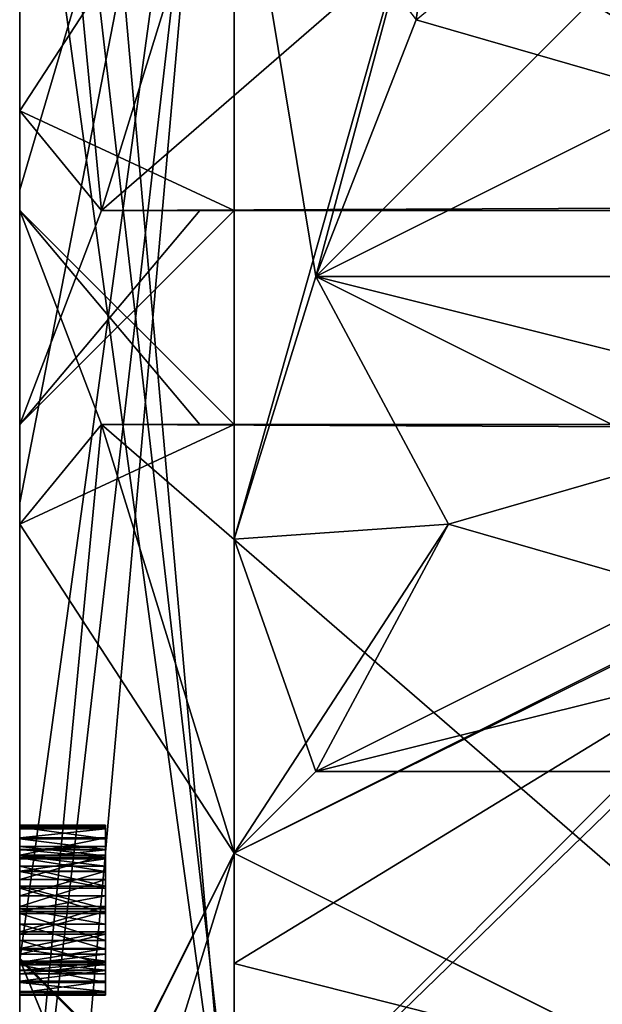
# Model space of a CAD drawing. Header units: millimetres. Extents: x -12 to 310, y -379 to 242.
# Tile 21 of 256: x -7 to -5.64, y -22.85 to -20.56. Entities that reach past the tile are written whole.
import ezdxf

# ---------------------------------------------------------------- set-up
doc = ezdxf.new("R2010")
doc.units = ezdxf.units.MM
doc.header["$LTSCALE"] = 65.185185
for name, color, linetype in [('1666', 7, 'CONTINUOUS'), ('1667', 7, 'CONTINUOUS'), ('1669', 7, 'CONTINUOUS'), ('1670', 7, 'CONTINUOUS'), ('1671', 7, 'CONTINUOUS'), ('1672', 7, 'CONTINUOUS'), ('1673', 7, 'CONTINUOUS'), ('1674', 7, 'CONTINUOUS'), ('1677', 7, 'CONTINUOUS'), ('1682', 7, 'CONTINUOUS'), ('1932', 7, 'CONTINUOUS'), ('1933', 7, 'CONTINUOUS'), ('1935', 7, 'CONTINUOUS'), ('1936', 7, 'CONTINUOUS'), ('1937', 7, 'CONTINUOUS'), ('1938', 7, 'CONTINUOUS'), ('1939', 7, 'CONTINUOUS'), ('1944', 7, 'CONTINUOUS'), ('1947', 7, 'CONTINUOUS'), ('1951', 7, 'CONTINUOUS'), ('2007', 7, 'CONTINUOUS'), ('2008', 7, 'CONTINUOUS'), ('2009', 7, 'CONTINUOUS'), ('2010', 7, 'CONTINUOUS'), ('2011', 7, 'CONTINUOUS'), ('2012', 7, 'CONTINUOUS'), ('2013', 7, 'CONTINUOUS'), ('2014', 7, 'CONTINUOUS'), ('2015', 7, 'CONTINUOUS'), ('2016', 7, 'CONTINUOUS'), ('2017', 7, 'CONTINUOUS'), ('2018', 7, 'CONTINUOUS'), ('2019', 7, 'CONTINUOUS'), ('2020', 7, 'CONTINUOUS'), ('2021', 7, 'CONTINUOUS'), ('2022', 7, 'CONTINUOUS'), ('2023', 7, 'CONTINUOUS'), ('2024', 7, 'CONTINUOUS'), ('2025', 7, 'CONTINUOUS'), ('2026', 7, 'CONTINUOUS'), ('2027', 7, 'CONTINUOUS'), ('2028', 7, 'CONTINUOUS'), ('2029', 7, 'CONTINUOUS'), ('2030', 7, 'CONTINUOUS'), ('2031', 7, 'CONTINUOUS'), ('2032', 7, 'CONTINUOUS'), ('2033', 7, 'CONTINUOUS'), ('2034', 7, 'CONTINUOUS'), ('2035', 7, 'CONTINUOUS'), ('2036', 7, 'CONTINUOUS'), ('2037', 7, 'CONTINUOUS'), ('2038', 7, 'CONTINUOUS'), ('2039', 7, 'CONTINUOUS'), ('2040', 7, 'CONTINUOUS'), ('2041', 7, 'CONTINUOUS'), ('2042', 7, 'CONTINUOUS'), ('2043', 7, 'CONTINUOUS'), ('2044', 7, 'CONTINUOUS'), ('2045', 7, 'CONTINUOUS'), ('2046', 7, 'CONTINUOUS'), ('2047', 7, 'CONTINUOUS'), ('2048', 7, 'CONTINUOUS'), ('2049', 7, 'CONTINUOUS'), ('2050', 7, 'CONTINUOUS'), ('2051', 7, 'CONTINUOUS'), ('2052', 7, 'CONTINUOUS'), ('2225', 7, 'CONTINUOUS'), ('2226', 7, 'CONTINUOUS'), ('2227', 7, 'CONTINUOUS'), ('2228', 7, 'CONTINUOUS'), ('2229', 7, 'CONTINUOUS'), ('2230', 7, 'CONTINUOUS'), ('2233', 7, 'CONTINUOUS'), ('2234', 7, 'CONTINUOUS'), ('2243', 7, 'CONTINUOUS')]:
    doc.layers.add(name, color=color, linetype=linetype)

msp = doc.modelspace()

# ---------------------------------------------------------------- linework, layer by layer
at = {"layer": '1666', "linetype": 'CONTINUOUS'}
for points in [[(-6.5, -18.8908, -169.2486), (-2.2, -18.9261, -169.2494), (-6.5, -23.2444, -165.2183), (-6.5, -18.8908, -169.2486)], [(-2.2, -18.9261, -169.2494), (-2.2, -23.2474, -165.1478), (-6.5, -23.2444, -165.2183), (-2.2, -18.9261, -169.2494)]]:
    msp.add_3dface(points, dxfattribs=at)
at = {"layer": '1667', "linetype": 'CONTINUOUS'}
for points in [[(-6.5, -23.25, -165), (-2.2, -23.25, -165), (-2.2, -19.0739, -160.7506), (-6.5, -23.25, -165)], [(-6.5, -23.25, -165), (-2.2, -19.0739, -160.7506), (-6.5, -19.1092, -160.7514), (-6.5, -23.25, -165)]]:
    msp.add_3dface(points, dxfattribs=at)
at = {"layer": '1669', "linetype": 'CONTINUOUS'}
for points in [[(-7, -21.6825, -162.3796), (-6.5, -19.1092, -160.7514), (-7, -19.0944, -161.2512), (-7, -21.6825, -162.3796)], [(-6.8536, -23.1036, -165), (-6.5, -19.1092, -160.7514), (-7, -22.75, -165), (-6.8536, -23.1036, -165)], [(-7, -22.75, -165), (-6.5, -19.1092, -160.7514), (-7, -21.6825, -162.3796), (-7, -22.75, -165)], [(-6.5, -23.25, -165), (-6.5, -19.1092, -160.7514), (-6.8536, -23.1036, -165), (-6.5, -23.25, -165)]]:
    msp.add_3dface(points, dxfattribs=at)
at = {"layer": '1670', "linetype": 'CONTINUOUS'}
for points in [[(-7, -18.9056, -168.7488), (-7, -22.745, -165.1927), (-7, -19.0045, -167.5), (-7, -18.9056, -168.7488)], [(-7, -20.7675, -163.232), (-7, -21.6825, -162.3796), (-7, -18.9955, -162.5), (-7, -20.7675, -163.232)], [(-7, -18.9955, -162.5), (-7, -21.6825, -162.3796), (-7, -19.8462, -162.3306), (-7, -18.9955, -162.5)], [(-7, -22.7488, -165.0964), (-7, -22.75, -165), (-7, -19.0045, -167.5), (-7, -22.7488, -165.0964)], [(-7, -19.0045, -167.5), (-7, -22.75, -165), (-7, -21.5, -165), (-7, -19.0045, -167.5)], [(-7, -22.745, -165.1927), (-7, -22.7488, -165.0964), (-7, -19.0045, -167.5), (-7, -22.745, -165.1927)], [(-7, -21.6825, -162.3796), (-7, -19.0944, -161.2512), (-7, -20.1498, -161.8998), (-7, -21.6825, -162.3796)], [(-7, -19.8462, -162.3306), (-7, -21.6825, -162.3796), (-7, -20.1498, -161.8998), (-7, -19.8462, -162.3306)], [(-7, -21.5, -165), (-7, -21.6825, -162.3796), (-7, -20.7675, -163.232), (-7, -21.5, -165)], [(-7, -22.75, -165), (-7, -21.6825, -162.3796), (-7, -21.5, -165), (-7, -22.75, -165)]]:
    msp.add_3dface(points, dxfattribs=at)
at = {"layer": '1671', "linetype": 'CONTINUOUS'}
for points in [[(-6.5, -18.8908, -169.2486), (-6.5, -23.2444, -165.2183), (-7, -18.9056, -168.7488), (-6.5, -18.8908, -169.2486)], [(-6.5, -23.2444, -165.2183), (-7, -22.745, -165.1927), (-7, -18.9056, -168.7488), (-6.5, -23.2444, -165.2183)], [(-6.5, -23.2444, -165.2183), (-6.5, -23.2486, -165.1092), (-7, -22.745, -165.1927), (-6.5, -23.2444, -165.2183)], [(-6.5, -23.2486, -165.1092), (-7, -22.7488, -165.0964), (-7, -22.745, -165.1927), (-6.5, -23.2486, -165.1092)], [(-6.5, -23.2486, -165.1092), (-6.5, -23.25, -165), (-7, -22.7488, -165.0964), (-6.5, -23.2486, -165.1092)], [(-6.5, -23.25, -165), (-6.8536, -23.1036, -165), (-7, -22.7488, -165.0964), (-6.5, -23.25, -165)], [(-6.8536, -23.1036, -165), (-7, -22.75, -165), (-7, -22.7488, -165.0964), (-6.8536, -23.1036, -165)]]:
    msp.add_3dface(points, dxfattribs=at)
at = {"layer": '1672', "linetype": 'CONTINUOUS'}
for points in [[(-7, -19.0045, -167.5), (-7, -21.5, -165), (-6.8094, -21, -166.1547), (-7, -19.0045, -167.5)], [(-6.5, -20, -166.732), (-7, -19.0045, -167.5), (-6.8094, -21, -166.1547), (-6.5, -20, -166.732)], [(-6.8094, -21, -166.1547), (-7, -21.5, -165), (-6.5797, -21, -165.5703), (-6.8094, -21, -166.1547)], [(-6.5797, -21, -165.5703), (-7, -21.5, -165), (-6.5, -21, -165), (-6.5797, -21, -165.5703)]]:
    msp.add_3dface(points, dxfattribs=at)
at = {"layer": '1673', "linetype": 'CONTINUOUS'}
for points in [[(-7, -20.7675, -163.232), (-7, -18.9955, -162.5), (-6.5, -20, -163.2679), (-7, -20.7675, -163.232)], [(-6.8094, -21, -163.8453), (-7, -20.7675, -163.232), (-6.5, -20, -163.2679), (-6.8094, -21, -163.8453)], [(-7, -21.5, -165), (-7, -20.7675, -163.232), (-6.5, -21, -165), (-7, -21.5, -165)], [(-6.5, -21, -165), (-7, -20.7675, -163.232), (-6.8094, -21, -163.8453), (-6.5, -21, -165)], [(-6.5765, -21, -164.4418), (-6.5, -21, -165), (-6.8094, -21, -163.8453), (-6.5765, -21, -164.4418)]]:
    msp.add_3dface(points, dxfattribs=at)
at = {"layer": '1674', "linetype": 'CONTINUOUS'}
for points in [[(-6.8094, -21, -166.1547), (-6.5797, -21, -165.5703), (-4.5, -21, -163.8453), (-6.8094, -21, -166.1547)], [(-4.5, -21, -166.1547), (-6.8094, -21, -166.1547), (-4.5, -21, -166.1431), (-4.5, -21, -166.1547)], [(-4.5, -21, -166.1431), (-6.8094, -21, -166.1547), (-4.5, -21, -163.8569), (-4.5, -21, -166.1431)], [(-4.5, -21, -163.8569), (-6.8094, -21, -166.1547), (-4.5, -21, -163.8453), (-4.5, -21, -163.8569)], [(-6.5765, -21, -164.4418), (-6.8094, -21, -163.8453), (-4.5, -21, -163.8453), (-6.5765, -21, -164.4418)], [(-6.5797, -21, -165.5703), (-6.5, -21, -165), (-4.5, -21, -163.8453), (-6.5797, -21, -165.5703)], [(-6.5, -21, -165), (-6.5765, -21, -164.4418), (-4.5, -21, -163.8453), (-6.5, -21, -165)]]:
    msp.add_3dface(points, dxfattribs=at)
at = {"layer": '1677', "linetype": 'CONTINUOUS'}
for points in [[(-4.5024, -19.0004, -167.3092), (-6.5, -20, -166.732), (-4.5, -20.99, -166.1605), (-4.5024, -19.0004, -167.3092)], [(-6.5, -20, -166.732), (-6.8094, -21, -166.1547), (-4.5, -21, -166.1547), (-6.5, -20, -166.732)], [(-4.5, -21, -166.1547), (-4.5, -20.99, -166.1605), (-6.5, -20, -166.732), (-4.5, -21, -166.1547)]]:
    msp.add_3dface(points, dxfattribs=at)
at = {"layer": '1682', "linetype": 'CONTINUOUS'}
for points in [[(-6.8094, -21, -163.8453), (-6.5, -20, -163.2679), (-4.5024, -18.9996, -162.6908), (-6.8094, -21, -163.8453)], [(-6.8094, -21, -163.8453), (-4.5024, -18.9996, -162.6908), (-4.5, -20.99, -163.8395), (-6.8094, -21, -163.8453)], [(-4.5, -21, -163.8453), (-6.8094, -21, -163.8453), (-4.5, -20.99, -163.8395), (-4.5, -21, -163.8453)]]:
    msp.add_3dface(points, dxfattribs=at)
at = {"layer": '1932', "linetype": 'CONTINUOUS'}
for points in [[(-2.2, -19.25, 35), (-2.2, -23.4261, 30.7506), (-6.5, -19.25, 35), (-2.2, -19.25, 35)], [(-6.5, -19.25, 35), (-2.2, -23.4261, 30.7506), (-6.5, -23.3908, 30.7514), (-6.5, -19.25, 35)]]:
    msp.add_3dface(points, dxfattribs=at)
at = {"layer": '1933', "linetype": 'CONTINUOUS'}
for points in [[(-2.2, -23.5739, 39.2494), (-2.2, -19.2526, 35.1478), (-6.5, -19.2556, 35.2183), (-2.2, -23.5739, 39.2494)], [(-6.5, -23.6092, 39.2486), (-2.2, -23.5739, 39.2494), (-6.5, -19.2556, 35.2183), (-6.5, -23.6092, 39.2486)]]:
    msp.add_3dface(points, dxfattribs=at)
at = {"layer": '1935', "linetype": 'CONTINUOUS'}
for points in [[(-6.5, -23.6092, 39.2486), (-6.5, -19.2556, 35.2183), (-7, -23.5944, 38.7488), (-6.5, -23.6092, 39.2486)], [(-6.5, -19.2556, 35.2183), (-7, -19.755, 35.1927), (-7, -20.9522, 37.7515), (-6.5, -19.2556, 35.2183)], [(-7, -23.5944, 38.7488), (-6.5, -19.2556, 35.2183), (-7, -20.9522, 37.7515), (-7, -23.5944, 38.7488)]]:
    msp.add_3dface(points, dxfattribs=at)
at = {"layer": '1936', "linetype": 'CONTINUOUS'}
for points in [[(-7, -19.7512, 35.0964), (-7, -19.75, 35), (-7, -23.4955, 37.5), (-7, -19.7512, 35.0964)], [(-7, -19.75, 35), (-7, -23.4056, 31.2512), (-7, -21.7325, 33.232), (-7, -19.75, 35)], [(-7, -21, 35), (-7, -19.75, 35), (-7, -21.7325, 33.232), (-7, -21, 35)], [(-7, -19.75, 35), (-7, -21, 35), (-7, -23.4955, 37.5), (-7, -19.75, 35)], [(-7, -19.755, 35.1927), (-7, -19.7512, 35.0964), (-7, -23.4955, 37.5), (-7, -19.755, 35.1927)], [(-7, -20.9522, 37.7515), (-7, -19.755, 35.1927), (-7, -22.511, 37.7493), (-7, -20.9522, 37.7515)], [(-7, -19.755, 35.1927), (-7, -23.4955, 37.5), (-7, -22.6411, 37.6769), (-7, -19.755, 35.1927)], [(-7, -22.511, 37.7493), (-7, -19.755, 35.1927), (-7, -22.5431, 37.7144), (-7, -22.511, 37.7493)], [(-7, -22.5431, 37.7144), (-7, -19.755, 35.1927), (-7, -22.5821, 37.6927), (-7, -22.5431, 37.7144)], [(-7, -22.5821, 37.6927), (-7, -19.755, 35.1927), (-7, -22.6411, 37.6769), (-7, -22.5821, 37.6927)], [(-7, -23.5944, 38.7488), (-7, -20.9522, 37.7515), (-7, -22.5619, 38.1639), (-7, -23.5944, 38.7488)], [(-7, -22.5619, 38.1639), (-7, -20.9522, 37.7515), (-7, -22.505, 38.1359), (-7, -22.5619, 38.1639)], [(-7, -22.505, 38.1359), (-7, -20.9522, 37.7515), (-7, -22.4642, 38.0905), (-7, -22.505, 38.1359)], [(-7, -22.4642, 38.0905), (-7, -20.9522, 37.7515), (-7, -22.4433, 38.051), (-7, -22.4642, 38.0905)], [(-7, -22.4433, 38.051), (-7, -20.9522, 37.7515), (-7, -22.4354, 38.0043), (-7, -22.4433, 38.051)], [(-7, -22.4354, 38.0043), (-7, -20.9522, 37.7515), (-7, -22.4345, 37.9707), (-7, -22.4354, 38.0043)], [(-7, -22.4345, 37.9707), (-7, -20.9522, 37.7515), (-7, -22.4396, 37.9168), (-7, -22.4345, 37.9707)], [(-7, -22.4396, 37.9168), (-7, -20.9522, 37.7515), (-7, -22.4668, 37.825), (-7, -22.4396, 37.9168)], [(-7, -22.4668, 37.825), (-7, -20.9522, 37.7515), (-7, -22.4919, 37.7769), (-7, -22.4668, 37.825)], [(-7, -22.4919, 37.7769), (-7, -20.9522, 37.7515), (-7, -22.511, 37.7493), (-7, -22.4919, 37.7769)], [(-7, -21.7325, 33.232), (-7, -23.4056, 31.2512), (-7, -23.5045, 32.5), (-7, -21.7325, 33.232)], [(-7, -23.1107, 38.277), (-7, -23.5944, 38.7488), (-7, -22.5619, 38.1639), (-7, -23.1107, 38.277)], [(-7, -22.6249, 38.1714), (-7, -23.1107, 38.277), (-7, -22.5619, 38.1639), (-7, -22.6249, 38.1714)], [(-7, -22.6839, 38.1556), (-7, -23.1107, 38.277), (-7, -22.6249, 38.1714), (-7, -22.6839, 38.1556)], [(-7, -23.4955, 37.5), (-7, -24.3462, 37.6694), (-7, -22.6411, 37.6769), (-7, -23.4955, 37.5)], [(-7, -24.3462, 37.6694), (-7, -24.2664, 37.6934), (-7, -22.6411, 37.6769), (-7, -24.3462, 37.6694)], [(-7, -22.6411, 37.6769), (-7, -24.2664, 37.6934), (-7, -22.704, 37.6845), (-7, -22.6411, 37.6769)], [(-7, -22.7229, 38.1339), (-7, -23.1107, 38.277), (-7, -22.6839, 38.1556), (-7, -22.7229, 38.1339)], [(-7, -22.704, 37.6845), (-7, -24.2664, 37.6934), (-7, -22.7609, 37.7125), (-7, -22.704, 37.6845)], [(-7, -22.755, 38.099), (-7, -23.1107, 38.277), (-7, -22.7229, 38.1339), (-7, -22.755, 38.099)], [(-7, -22.774, 38.0714), (-7, -23.1107, 38.277), (-7, -22.755, 38.099), (-7, -22.774, 38.0714)], [(-7, -24.2664, 37.6934), (-7, -23.9219, 37.78), (-7, -22.7609, 37.7125), (-7, -24.2664, 37.6934)], [(-7, -23.9219, 37.78), (-7, -22.9661, 37.755), (-7, -22.7609, 37.7125), (-7, -23.9219, 37.78)], [(-7, -22.7609, 37.7125), (-7, -22.9661, 37.755), (-7, -22.8018, 37.7579), (-7, -22.7609, 37.7125)], [(-7, -22.7991, 38.0234), (-7, -23.1107, 38.277), (-7, -22.774, 38.0714), (-7, -22.7991, 38.0234)], [(-7, -22.8264, 37.9316), (-7, -23.1107, 38.277), (-7, -22.7991, 38.0234), (-7, -22.8264, 37.9316)], [(-7, -22.9661, 37.755), (-7, -22.9595, 37.8078), (-7, -22.8018, 37.7579), (-7, -22.9661, 37.755)], [(-7, -22.8018, 37.7579), (-7, -22.9595, 37.8078), (-7, -22.8227, 37.7973), (-7, -22.8018, 37.7579)], [(-7, -22.8227, 37.7973), (-7, -22.9595, 37.8078), (-7, -22.8306, 37.8441), (-7, -22.8227, 37.7973)], [(-7, -23.1107, 38.277), (-7, -22.8264, 37.9316), (-7, -22.8315, 37.8776), (-7, -23.1107, 38.277)], [(-7, -22.9595, 37.8078), (-7, -23.1107, 38.277), (-7, -22.8306, 37.8441), (-7, -22.9595, 37.8078)], [(-7, -22.8306, 37.8441), (-7, -23.1107, 38.277), (-7, -22.8315, 37.8776), (-7, -22.8306, 37.8441)]]:
    msp.add_3dface(points, dxfattribs=at)
at = {"layer": '1937', "linetype": 'CONTINUOUS'}
for points in [[(-6.5, -19.25, 35), (-6.5, -23.3908, 30.7514), (-6.8536, -19.3964, 35), (-6.5, -19.25, 35)], [(-6.5, -23.3908, 30.7514), (-7, -19.75, 35), (-6.8536, -19.3964, 35), (-6.5, -23.3908, 30.7514)], [(-7, -19.75, 35), (-6.5, -23.3908, 30.7514), (-7, -23.4056, 31.2512), (-7, -19.75, 35)]]:
    msp.add_3dface(points, dxfattribs=at)
at = {"layer": '1938', "linetype": 'CONTINUOUS'}
for points in [[(-7, -21, 35), (-7, -21.7325, 33.232), (-6.5, -21.5, 35), (-7, -21, 35)], [(-6.5, -21.5, 35), (-7, -21.7325, 33.232), (-6.8094, -21.5, 33.8453), (-6.5, -21.5, 35)], [(-6.8094, -21.5, 33.8453), (-7, -21.7325, 33.232), (-6.5, -22.5, 33.2679), (-6.8094, -21.5, 33.8453)], [(-6.5765, -21.5, 34.4418), (-6.5, -21.5, 35), (-6.8094, -21.5, 33.8453), (-6.5765, -21.5, 34.4418)], [(-7, -21.7325, 33.232), (-7, -23.5045, 32.5), (-6.5, -22.5, 33.2679), (-7, -21.7325, 33.232)], [(-6.5, -22.5, 33.2679), (-7, -23.5045, 32.5), (-6.8094, -23.5, 32.6906), (-6.5, -22.5, 33.2679)]]:
    msp.add_3dface(points, dxfattribs=at)
at = {"layer": '1939', "linetype": 'CONTINUOUS'}
for points in [[(-7, -23.4955, 37.5), (-7, -21, 35), (-6.8094, -21.5, 36.1547), (-7, -23.4955, 37.5)], [(-7, -21, 35), (-6.5, -21.5, 35), (-6.5797, -21.5, 35.5703), (-7, -21, 35)], [(-6.8094, -21.5, 36.1547), (-7, -21, 35), (-6.5797, -21.5, 35.5703), (-6.8094, -21.5, 36.1547)], [(-6.5, -22.5, 36.732), (-7, -23.4955, 37.5), (-6.8094, -21.5, 36.1547), (-6.5, -22.5, 36.732)], [(-6.8094, -23.5, 37.3094), (-7, -23.4955, 37.5), (-6.5, -22.5, 36.732), (-6.8094, -23.5, 37.3094)]]:
    msp.add_3dface(points, dxfattribs=at)
at = {"layer": '1944', "linetype": 'CONTINUOUS'}
for points in [[(-6.8094, -21.5, 33.8453), (-6.5, -22.5, 33.2679), (-4.5024, -23.5004, 32.6908), (-6.8094, -21.5, 33.8453)], [(-6.8094, -21.5, 33.8453), (-4.5024, -23.5004, 32.6908), (-4.5, -21.51, 33.8395), (-6.8094, -21.5, 33.8453)], [(-6.8094, -21.5, 33.8453), (-4.5, -21.51, 33.8395), (-4.5, -21.5, 33.8453), (-6.8094, -21.5, 33.8453)], [(-6.5, -22.5, 33.2679), (-6.8094, -23.5, 32.6906), (-4.5024, -23.5004, 32.6908), (-6.5, -22.5, 33.2679)]]:
    msp.add_3dface(points, dxfattribs=at)
at = {"layer": '1947', "linetype": 'CONTINUOUS'}
for points in [[(-6.5, -22.5, 36.732), (-6.8094, -21.5, 36.1547), (-4.5, -21.5, 36.1547), (-6.5, -22.5, 36.732)], [(-4.5, -21.5, 36.1547), (-4.5, -21.51, 36.1605), (-6.5, -22.5, 36.732), (-4.5, -21.5, 36.1547)], [(-4.5024, -23.4996, 37.3092), (-6.5, -22.5, 36.732), (-4.5, -21.51, 36.1605), (-4.5024, -23.4996, 37.3092)], [(-6.8094, -23.5, 37.3094), (-6.5, -22.5, 36.732), (-4.5024, -23.4996, 37.3092), (-6.8094, -23.5, 37.3094)]]:
    msp.add_3dface(points, dxfattribs=at)
at = {"layer": '1951', "linetype": 'CONTINUOUS'}
for points in [[(-6.5765, -21.5, 34.4418), (-6.8094, -21.5, 33.8453), (-4.5, -21.5, 33.8453), (-6.5765, -21.5, 34.4418)], [(-6.8094, -21.5, 36.1547), (-6.5797, -21.5, 35.5703), (-4.5, -21.5, 33.8453), (-6.8094, -21.5, 36.1547)], [(-6.8094, -21.5, 36.1547), (-4.5, -21.5, 33.8453), (-4.5, -21.5, 33.8569), (-6.8094, -21.5, 36.1547)], [(-6.8094, -21.5, 36.1547), (-4.5, -21.5, 33.8569), (-4.5, -21.5, 36.1431), (-6.8094, -21.5, 36.1547)], [(-6.8094, -21.5, 36.1547), (-4.5, -21.5, 36.1431), (-4.5, -21.5, 36.1547), (-6.8094, -21.5, 36.1547)], [(-6.5797, -21.5, 35.5703), (-6.5, -21.5, 35), (-4.5, -21.5, 33.8453), (-6.5797, -21.5, 35.5703)], [(-6.5, -21.5, 35), (-6.5765, -21.5, 34.4418), (-4.5, -21.5, 33.8453), (-6.5, -21.5, 35)]]:
    msp.add_3dface(points, dxfattribs=at)
at = {"layer": '2007', "linetype": 'CONTINUOUS'}
for points in [[(-7, -22.8264, 37.9316), (-7, -22.7991, 38.0234), (-6.8, -22.7991, 38.0234), (-7, -22.8264, 37.9316)], [(-6.8, -22.8264, 37.9316), (-7, -22.8264, 37.9316), (-6.8, -22.7991, 38.0234), (-6.8, -22.8264, 37.9316)]]:
    msp.add_3dface(points, dxfattribs=at)
at = {"layer": '2008', "linetype": 'CONTINUOUS'}
for points in [[(-7, -22.8315, 37.8776), (-7, -22.8264, 37.9316), (-6.8, -22.8264, 37.9316), (-7, -22.8315, 37.8776)], [(-7, -22.8315, 37.8776), (-6.8, -22.8264, 37.9316), (-6.8, -22.8315, 37.8776), (-7, -22.8315, 37.8776)]]:
    msp.add_3dface(points, dxfattribs=at)
at = {"layer": '2009', "linetype": 'CONTINUOUS'}
for points in [[(-7, -22.8306, 37.8441), (-7, -22.8315, 37.8776), (-6.8, -22.8315, 37.8776), (-7, -22.8306, 37.8441)], [(-7, -22.8306, 37.8441), (-6.8, -22.8315, 37.8776), (-6.8, -22.8306, 37.8441), (-7, -22.8306, 37.8441)]]:
    msp.add_3dface(points, dxfattribs=at)
at = {"layer": '2010', "linetype": 'CONTINUOUS'}
for points in [[(-7, -22.8227, 37.7973), (-7, -22.8306, 37.8441), (-6.8, -22.8306, 37.8441), (-7, -22.8227, 37.7973)], [(-7, -22.8227, 37.7973), (-6.8, -22.8306, 37.8441), (-6.8, -22.8227, 37.7973), (-7, -22.8227, 37.7973)]]:
    msp.add_3dface(points, dxfattribs=at)
at = {"layer": '2011', "linetype": 'CONTINUOUS'}
for points in [[(-7, -22.8018, 37.7579), (-7, -22.8227, 37.7973), (-6.8, -22.8227, 37.7973), (-7, -22.8018, 37.7579)], [(-7, -22.8018, 37.7579), (-6.8, -22.8227, 37.7973), (-6.8, -22.8018, 37.7579), (-7, -22.8018, 37.7579)]]:
    msp.add_3dface(points, dxfattribs=at)
at = {"layer": '2012', "linetype": 'CONTINUOUS'}
for points in [[(-7, -22.7609, 37.7125), (-7, -22.8018, 37.7579), (-6.8, -22.8018, 37.7579), (-7, -22.7609, 37.7125)], [(-7, -22.7609, 37.7125), (-6.8, -22.8018, 37.7579), (-6.8, -22.7609, 37.7125), (-7, -22.7609, 37.7125)]]:
    msp.add_3dface(points, dxfattribs=at)
at = {"layer": '2013', "linetype": 'CONTINUOUS'}
for points in [[(-7, -22.704, 37.6845), (-7, -22.7609, 37.7125), (-6.8, -22.7609, 37.7125), (-7, -22.704, 37.6845)], [(-7, -22.704, 37.6845), (-6.8, -22.7609, 37.7125), (-6.8, -22.704, 37.6845), (-7, -22.704, 37.6845)]]:
    msp.add_3dface(points, dxfattribs=at)
at = {"layer": '2014', "linetype": 'CONTINUOUS'}
for points in [[(-7, -22.6411, 37.6769), (-7, -22.704, 37.6845), (-6.8, -22.704, 37.6845), (-7, -22.6411, 37.6769)], [(-7, -22.6411, 37.6769), (-6.8, -22.704, 37.6845), (-6.8, -22.6411, 37.6769), (-7, -22.6411, 37.6769)]]:
    msp.add_3dface(points, dxfattribs=at)
at = {"layer": '2015', "linetype": 'CONTINUOUS'}
for points in [[(-7, -22.5821, 37.6927), (-7, -22.6411, 37.6769), (-6.8, -22.6411, 37.6769), (-7, -22.5821, 37.6927)], [(-7, -22.5821, 37.6927), (-6.8, -22.6411, 37.6769), (-6.8, -22.5821, 37.6927), (-7, -22.5821, 37.6927)]]:
    msp.add_3dface(points, dxfattribs=at)
at = {"layer": '2016', "linetype": 'CONTINUOUS'}
for points in [[(-7, -22.5431, 37.7144), (-7, -22.5821, 37.6927), (-6.8, -22.5821, 37.6927), (-7, -22.5431, 37.7144)], [(-7, -22.5431, 37.7144), (-6.8, -22.5821, 37.6927), (-6.8, -22.5431, 37.7144), (-7, -22.5431, 37.7144)]]:
    msp.add_3dface(points, dxfattribs=at)
at = {"layer": '2017', "linetype": 'CONTINUOUS'}
for points in [[(-7, -22.511, 37.7493), (-7, -22.5431, 37.7144), (-6.8, -22.5431, 37.7144), (-7, -22.511, 37.7493)], [(-7, -22.511, 37.7493), (-6.8, -22.5431, 37.7144), (-6.8, -22.511, 37.7493), (-7, -22.511, 37.7493)]]:
    msp.add_3dface(points, dxfattribs=at)
at = {"layer": '2018', "linetype": 'CONTINUOUS'}
for points in [[(-7, -22.4919, 37.7769), (-7, -22.511, 37.7493), (-6.8, -22.511, 37.7493), (-7, -22.4919, 37.7769)], [(-7, -22.4919, 37.7769), (-6.8, -22.511, 37.7493), (-6.8, -22.4919, 37.7769), (-7, -22.4919, 37.7769)]]:
    msp.add_3dface(points, dxfattribs=at)
at = {"layer": '2019', "linetype": 'CONTINUOUS'}
for points in [[(-7, -22.4668, 37.825), (-7, -22.4919, 37.7769), (-6.8, -22.4919, 37.7769), (-7, -22.4668, 37.825)], [(-7, -22.4668, 37.825), (-6.8, -22.4919, 37.7769), (-6.8, -22.4668, 37.825), (-7, -22.4668, 37.825)]]:
    msp.add_3dface(points, dxfattribs=at)
at = {"layer": '2020', "linetype": 'CONTINUOUS'}
for points in [[(-7, -22.4396, 37.9168), (-7, -22.4668, 37.825), (-6.8, -22.4668, 37.825), (-7, -22.4396, 37.9168)], [(-7, -22.4396, 37.9168), (-6.8, -22.4668, 37.825), (-6.8, -22.4396, 37.9168), (-7, -22.4396, 37.9168)]]:
    msp.add_3dface(points, dxfattribs=at)
at = {"layer": '2021', "linetype": 'CONTINUOUS'}
for points in [[(-7, -22.4345, 37.9707), (-7, -22.4396, 37.9168), (-6.8, -22.4396, 37.9168), (-7, -22.4345, 37.9707)], [(-7, -22.4345, 37.9707), (-6.8, -22.4396, 37.9168), (-6.8, -22.4345, 37.9707), (-7, -22.4345, 37.9707)]]:
    msp.add_3dface(points, dxfattribs=at)
at = {"layer": '2022', "linetype": 'CONTINUOUS'}
for points in [[(-7, -22.4354, 38.0043), (-7, -22.4345, 37.9707), (-6.8, -22.4345, 37.9707), (-7, -22.4354, 38.0043)], [(-7, -22.4354, 38.0043), (-6.8, -22.4345, 37.9707), (-6.8, -22.4354, 38.0043), (-7, -22.4354, 38.0043)]]:
    msp.add_3dface(points, dxfattribs=at)
at = {"layer": '2023', "linetype": 'CONTINUOUS'}
for points in [[(-7, -22.4433, 38.051), (-7, -22.4354, 38.0043), (-6.8, -22.4354, 38.0043), (-7, -22.4433, 38.051)], [(-7, -22.4433, 38.051), (-6.8, -22.4354, 38.0043), (-6.8, -22.4433, 38.051), (-7, -22.4433, 38.051)]]:
    msp.add_3dface(points, dxfattribs=at)
at = {"layer": '2024', "linetype": 'CONTINUOUS'}
for points in [[(-7, -22.4642, 38.0905), (-7, -22.4433, 38.051), (-6.8, -22.4433, 38.051), (-7, -22.4642, 38.0905)], [(-7, -22.4642, 38.0905), (-6.8, -22.4433, 38.051), (-6.8, -22.4642, 38.0905), (-7, -22.4642, 38.0905)]]:
    msp.add_3dface(points, dxfattribs=at)
at = {"layer": '2025', "linetype": 'CONTINUOUS'}
for points in [[(-7, -22.505, 38.1359), (-7, -22.4642, 38.0905), (-6.8, -22.4642, 38.0905), (-7, -22.505, 38.1359)], [(-7, -22.505, 38.1359), (-6.8, -22.4642, 38.0905), (-6.8, -22.505, 38.1359), (-7, -22.505, 38.1359)]]:
    msp.add_3dface(points, dxfattribs=at)
at = {"layer": '2026', "linetype": 'CONTINUOUS'}
for points in [[(-7, -22.5619, 38.1639), (-7, -22.505, 38.1359), (-6.8, -22.505, 38.1359), (-7, -22.5619, 38.1639)], [(-7, -22.5619, 38.1639), (-6.8, -22.505, 38.1359), (-6.8, -22.5619, 38.1639), (-7, -22.5619, 38.1639)]]:
    msp.add_3dface(points, dxfattribs=at)
at = {"layer": '2027', "linetype": 'CONTINUOUS'}
for points in [[(-7, -22.6249, 38.1714), (-7, -22.5619, 38.1639), (-6.8, -22.5619, 38.1639), (-7, -22.6249, 38.1714)], [(-7, -22.6249, 38.1714), (-6.8, -22.5619, 38.1639), (-6.8, -22.6249, 38.1714), (-7, -22.6249, 38.1714)]]:
    msp.add_3dface(points, dxfattribs=at)
at = {"layer": '2028', "linetype": 'CONTINUOUS'}
for points in [[(-7, -22.6839, 38.1556), (-7, -22.6249, 38.1714), (-6.8, -22.6249, 38.1714), (-7, -22.6839, 38.1556)], [(-7, -22.6839, 38.1556), (-6.8, -22.6249, 38.1714), (-6.8, -22.6839, 38.1556), (-7, -22.6839, 38.1556)]]:
    msp.add_3dface(points, dxfattribs=at)
at = {"layer": '2029', "linetype": 'CONTINUOUS'}
for points in [[(-7, -22.7229, 38.1339), (-7, -22.6839, 38.1556), (-6.8, -22.6839, 38.1556), (-7, -22.7229, 38.1339)], [(-7, -22.7229, 38.1339), (-6.8, -22.6839, 38.1556), (-6.8, -22.7229, 38.1339), (-7, -22.7229, 38.1339)]]:
    msp.add_3dface(points, dxfattribs=at)
at = {"layer": '2030', "linetype": 'CONTINUOUS'}
for points in [[(-7, -22.755, 38.099), (-7, -22.7229, 38.1339), (-6.8, -22.7229, 38.1339), (-7, -22.755, 38.099)], [(-7, -22.755, 38.099), (-6.8, -22.7229, 38.1339), (-6.8, -22.755, 38.099), (-7, -22.755, 38.099)]]:
    msp.add_3dface(points, dxfattribs=at)
at = {"layer": '2031', "linetype": 'CONTINUOUS'}
for points in [[(-7, -22.774, 38.0714), (-7, -22.755, 38.099), (-6.8, -22.755, 38.099), (-7, -22.774, 38.0714)], [(-7, -22.774, 38.0714), (-6.8, -22.755, 38.099), (-6.8, -22.774, 38.0714), (-7, -22.774, 38.0714)]]:
    msp.add_3dface(points, dxfattribs=at)
at = {"layer": '2032', "linetype": 'CONTINUOUS'}
for points in [[(-7, -22.7991, 38.0234), (-7, -22.774, 38.0714), (-6.8, -22.774, 38.0714), (-7, -22.7991, 38.0234)], [(-6.8, -22.7991, 38.0234), (-7, -22.7991, 38.0234), (-6.8, -22.774, 38.0714), (-6.8, -22.7991, 38.0234)]]:
    msp.add_3dface(points, dxfattribs=at)
at = {"layer": '2033', "linetype": 'CONTINUOUS'}
for points in [[(-6.8, -22.4345, 37.9707), (-6.8, -22.4396, 37.9168), (-6.8, -22.4926, 37.9214), (-6.8, -22.4345, 37.9707)], [(-6.8, -22.4354, 38.0043), (-6.8, -22.4345, 37.9707), (-6.8, -22.4844, 37.9855), (-6.8, -22.4354, 38.0043)], [(-6.8, -22.4844, 37.9855), (-6.8, -22.4345, 37.9707), (-6.8, -22.4926, 37.9214), (-6.8, -22.4844, 37.9855)], [(-6.8, -22.4433, 38.051), (-6.8, -22.4354, 38.0043), (-6.8, -22.5062, 38.0586), (-6.8, -22.4433, 38.051)], [(-6.8, -22.5062, 38.0586), (-6.8, -22.4354, 38.0043), (-6.8, -22.4844, 37.9855), (-6.8, -22.5062, 38.0586)], [(-6.8, -22.4396, 37.9168), (-6.8, -22.4668, 37.825), (-6.8, -22.5137, 37.85), (-6.8, -22.4396, 37.9168)], [(-6.8, -22.4926, 37.9214), (-6.8, -22.4396, 37.9168), (-6.8, -22.5137, 37.85), (-6.8, -22.4926, 37.9214)], [(-6.8, -22.4642, 38.0905), (-6.8, -22.4433, 38.051), (-6.8, -22.5301, 38.0879), (-6.8, -22.4642, 38.0905)], [(-6.8, -22.5301, 38.0879), (-6.8, -22.4433, 38.051), (-6.8, -22.5062, 38.0586), (-6.8, -22.5301, 38.0879)], [(-6.8, -22.505, 38.1359), (-6.8, -22.4642, 38.0905), (-6.8, -22.577, 38.1129), (-6.8, -22.505, 38.1359)], [(-6.8, -22.577, 38.1129), (-6.8, -22.4642, 38.0905), (-6.8, -22.5301, 38.0879), (-6.8, -22.577, 38.1129)], [(-6.8, -22.4668, 37.825), (-6.8, -22.4919, 37.7769), (-6.8, -22.5419, 37.7917), (-6.8, -22.4668, 37.825)], [(-6.8, -22.5137, 37.85), (-6.8, -22.4668, 37.825), (-6.8, -22.5419, 37.7917), (-6.8, -22.5137, 37.85)], [(-6.8, -22.4919, 37.7769), (-6.8, -22.511, 37.7493), (-6.8, -22.5419, 37.7917), (-6.8, -22.4919, 37.7769)], [(-6.8, -22.5619, 38.1639), (-6.8, -22.505, 38.1359), (-6.8, -22.6839, 38.1556), (-6.8, -22.5619, 38.1639)], [(-6.8, -22.6839, 38.1556), (-6.8, -22.505, 38.1359), (-6.8, -22.7229, 38.1339), (-6.8, -22.6839, 38.1556)], [(-6.8, -22.7229, 38.1339), (-6.8, -22.505, 38.1359), (-6.8, -22.577, 38.1129), (-6.8, -22.7229, 38.1339)], [(-6.8, -22.511, 37.7493), (-6.8, -22.5431, 37.7144), (-6.8, -22.6, 37.7424), (-6.8, -22.511, 37.7493)], [(-6.8, -22.5419, 37.7917), (-6.8, -22.511, 37.7493), (-6.8, -22.6, 37.7424), (-6.8, -22.5419, 37.7917)], [(-6.8, -22.5821, 37.6927), (-6.8, -22.7609, 37.7125), (-6.8, -22.5431, 37.7144), (-6.8, -22.5821, 37.6927)], [(-6.8, -22.5431, 37.7144), (-6.8, -22.7609, 37.7125), (-6.8, -22.6889, 37.7355), (-6.8, -22.5431, 37.7144)], [(-6.8, -22.6, 37.7424), (-6.8, -22.5431, 37.7144), (-6.8, -22.636, 37.7309), (-6.8, -22.6, 37.7424)], [(-6.8, -22.636, 37.7309), (-6.8, -22.5431, 37.7144), (-6.8, -22.6889, 37.7355), (-6.8, -22.636, 37.7309)], [(-6.8, -22.6249, 38.1714), (-6.8, -22.5619, 38.1639), (-6.8, -22.6839, 38.1556), (-6.8, -22.6249, 38.1714)], [(-6.8, -22.63, 38.1175), (-6.8, -22.7229, 38.1339), (-6.8, -22.577, 38.1129), (-6.8, -22.63, 38.1175)], [(-6.8, -22.704, 37.6845), (-6.8, -22.7609, 37.7125), (-6.8, -22.5821, 37.6927), (-6.8, -22.704, 37.6845)], [(-6.8, -22.6411, 37.6769), (-6.8, -22.704, 37.6845), (-6.8, -22.5821, 37.6927), (-6.8, -22.6411, 37.6769)], [(-6.8, -22.666, 38.106), (-6.8, -22.7229, 38.1339), (-6.8, -22.63, 38.1175), (-6.8, -22.666, 38.106)], [(-6.8, -22.755, 38.099), (-6.8, -22.7229, 38.1339), (-6.8, -22.666, 38.106), (-6.8, -22.755, 38.099)], [(-6.8, -22.7241, 38.0566), (-6.8, -22.755, 38.099), (-6.8, -22.666, 38.106), (-6.8, -22.7241, 38.0566)], [(-6.8, -22.7609, 37.7125), (-6.8, -22.8018, 37.7579), (-6.8, -22.6889, 37.7355), (-6.8, -22.7609, 37.7125)], [(-6.8, -22.6889, 37.7355), (-6.8, -22.8018, 37.7579), (-6.8, -22.7358, 37.7605), (-6.8, -22.6889, 37.7355)], [(-6.8, -22.7991, 38.0234), (-6.8, -22.774, 38.0714), (-6.8, -22.7241, 38.0566), (-6.8, -22.7991, 38.0234)], [(-6.8, -22.7522, 37.9984), (-6.8, -22.7991, 38.0234), (-6.8, -22.7241, 38.0566), (-6.8, -22.7522, 37.9984)], [(-6.8, -22.774, 38.0714), (-6.8, -22.755, 38.099), (-6.8, -22.7241, 38.0566), (-6.8, -22.774, 38.0714)], [(-6.8, -22.8018, 37.7579), (-6.8, -22.8227, 37.7973), (-6.8, -22.7358, 37.7605), (-6.8, -22.8018, 37.7579)], [(-6.8, -22.7358, 37.7605), (-6.8, -22.8227, 37.7973), (-6.8, -22.7598, 37.7898), (-6.8, -22.7358, 37.7605)], [(-6.8, -22.8264, 37.9316), (-6.8, -22.7991, 38.0234), (-6.8, -22.7522, 37.9984), (-6.8, -22.8264, 37.9316)], [(-6.8, -22.7734, 37.927), (-6.8, -22.8264, 37.9316), (-6.8, -22.7522, 37.9984), (-6.8, -22.7734, 37.927)], [(-6.8, -22.8227, 37.7973), (-6.8, -22.8306, 37.8441), (-6.8, -22.7598, 37.7898), (-6.8, -22.8227, 37.7973)], [(-6.8, -22.8306, 37.8441), (-6.8, -22.7816, 37.8628), (-6.8, -22.7598, 37.7898), (-6.8, -22.8306, 37.8441)], [(-6.8, -22.8315, 37.8776), (-6.8, -22.8264, 37.9316), (-6.8, -22.7734, 37.927), (-6.8, -22.8315, 37.8776)], [(-6.8, -22.7816, 37.8628), (-6.8, -22.8315, 37.8776), (-6.8, -22.7734, 37.927), (-6.8, -22.7816, 37.8628)], [(-6.8, -22.8306, 37.8441), (-6.8, -22.8315, 37.8776), (-6.8, -22.7816, 37.8628), (-6.8, -22.8306, 37.8441)]]:
    msp.add_3dface(points, dxfattribs=at)
at = {"layer": '2034', "linetype": 'CONTINUOUS'}
for points in [[(-6.8, -22.7816, 37.8628), (-6.8, -22.7734, 37.927), (-7, -22.7734, 37.927), (-6.8, -22.7816, 37.8628)], [(-6.8, -22.7816, 37.8628), (-7, -22.7734, 37.927), (-7, -22.7816, 37.8628), (-6.8, -22.7816, 37.8628)]]:
    msp.add_3dface(points, dxfattribs=at)
at = {"layer": '2035', "linetype": 'CONTINUOUS'}
for points in [[(-7, -22.4926, 37.9214), (-7, -22.7734, 37.927), (-7, -22.4844, 37.9855), (-7, -22.4926, 37.9214)], [(-7, -22.4844, 37.9855), (-7, -22.7734, 37.927), (-7, -22.7522, 37.9984), (-7, -22.4844, 37.9855)], [(-7, -22.5062, 38.0586), (-7, -22.4844, 37.9855), (-7, -22.7241, 38.0566), (-7, -22.5062, 38.0586)], [(-7, -22.7241, 38.0566), (-7, -22.4844, 37.9855), (-7, -22.7522, 37.9984), (-7, -22.7241, 38.0566)], [(-7, -22.7816, 37.8628), (-7, -22.7734, 37.927), (-7, -22.4926, 37.9214), (-7, -22.7816, 37.8628)], [(-7, -22.5137, 37.85), (-7, -22.7816, 37.8628), (-7, -22.4926, 37.9214), (-7, -22.5137, 37.85)], [(-7, -22.5301, 38.0879), (-7, -22.5062, 38.0586), (-7, -22.666, 38.106), (-7, -22.5301, 38.0879)], [(-7, -22.666, 38.106), (-7, -22.5062, 38.0586), (-7, -22.7241, 38.0566), (-7, -22.666, 38.106)], [(-7, -22.5419, 37.7917), (-7, -22.7816, 37.8628), (-7, -22.5137, 37.85), (-7, -22.5419, 37.7917)], [(-7, -22.577, 38.1129), (-7, -22.5301, 38.0879), (-7, -22.666, 38.106), (-7, -22.577, 38.1129)], [(-7, -22.7598, 37.7898), (-7, -22.7816, 37.8628), (-7, -22.5419, 37.7917), (-7, -22.7598, 37.7898)], [(-7, -22.6, 37.7424), (-7, -22.7598, 37.7898), (-7, -22.5419, 37.7917), (-7, -22.6, 37.7424)], [(-7, -22.63, 38.1175), (-7, -22.577, 38.1129), (-7, -22.666, 38.106), (-7, -22.63, 38.1175)], [(-7, -22.7358, 37.7605), (-7, -22.7598, 37.7898), (-7, -22.6, 37.7424), (-7, -22.7358, 37.7605)], [(-7, -22.6889, 37.7355), (-7, -22.7358, 37.7605), (-7, -22.6, 37.7424), (-7, -22.6889, 37.7355)], [(-7, -22.636, 37.7309), (-7, -22.6889, 37.7355), (-7, -22.6, 37.7424), (-7, -22.636, 37.7309)]]:
    msp.add_3dface(points, dxfattribs=at)
at = {"layer": '2036', "linetype": 'CONTINUOUS'}
for points in [[(-6.8, -22.7598, 37.7898), (-6.8, -22.7816, 37.8628), (-7, -22.7816, 37.8628), (-6.8, -22.7598, 37.7898)], [(-6.8, -22.7598, 37.7898), (-7, -22.7816, 37.8628), (-7, -22.7598, 37.7898), (-6.8, -22.7598, 37.7898)]]:
    msp.add_3dface(points, dxfattribs=at)
at = {"layer": '2037', "linetype": 'CONTINUOUS'}
for points in [[(-6.8, -22.7358, 37.7605), (-6.8, -22.7598, 37.7898), (-7, -22.7598, 37.7898), (-6.8, -22.7358, 37.7605)], [(-6.8, -22.7358, 37.7605), (-7, -22.7598, 37.7898), (-7, -22.7358, 37.7605), (-6.8, -22.7358, 37.7605)]]:
    msp.add_3dface(points, dxfattribs=at)
at = {"layer": '2038', "linetype": 'CONTINUOUS'}
for points in [[(-6.8, -22.6889, 37.7355), (-6.8, -22.7358, 37.7605), (-7, -22.7358, 37.7605), (-6.8, -22.6889, 37.7355)], [(-6.8, -22.6889, 37.7355), (-7, -22.7358, 37.7605), (-7, -22.6889, 37.7355), (-6.8, -22.6889, 37.7355)]]:
    msp.add_3dface(points, dxfattribs=at)
at = {"layer": '2039', "linetype": 'CONTINUOUS'}
for points in [[(-6.8, -22.636, 37.7309), (-6.8, -22.6889, 37.7355), (-7, -22.6889, 37.7355), (-6.8, -22.636, 37.7309)], [(-6.8, -22.636, 37.7309), (-7, -22.6889, 37.7355), (-7, -22.636, 37.7309), (-6.8, -22.636, 37.7309)]]:
    msp.add_3dface(points, dxfattribs=at)
at = {"layer": '2040', "linetype": 'CONTINUOUS'}
for points in [[(-6.8, -22.6, 37.7424), (-6.8, -22.636, 37.7309), (-7, -22.636, 37.7309), (-6.8, -22.6, 37.7424)], [(-6.8, -22.6, 37.7424), (-7, -22.636, 37.7309), (-7, -22.6, 37.7424), (-6.8, -22.6, 37.7424)]]:
    msp.add_3dface(points, dxfattribs=at)
at = {"layer": '2041', "linetype": 'CONTINUOUS'}
for points in [[(-6.8, -22.5419, 37.7917), (-6.8, -22.6, 37.7424), (-7, -22.6, 37.7424), (-6.8, -22.5419, 37.7917)], [(-6.8, -22.5419, 37.7917), (-7, -22.6, 37.7424), (-7, -22.5419, 37.7917), (-6.8, -22.5419, 37.7917)]]:
    msp.add_3dface(points, dxfattribs=at)
at = {"layer": '2042', "linetype": 'CONTINUOUS'}
for points in [[(-6.8, -22.5137, 37.85), (-6.8, -22.5419, 37.7917), (-7, -22.5419, 37.7917), (-6.8, -22.5137, 37.85)], [(-6.8, -22.5137, 37.85), (-7, -22.5419, 37.7917), (-7, -22.5137, 37.85), (-6.8, -22.5137, 37.85)]]:
    msp.add_3dface(points, dxfattribs=at)
at = {"layer": '2043', "linetype": 'CONTINUOUS'}
for points in [[(-6.8, -22.4926, 37.9214), (-6.8, -22.5137, 37.85), (-7, -22.5137, 37.85), (-6.8, -22.4926, 37.9214)], [(-6.8, -22.4926, 37.9214), (-7, -22.5137, 37.85), (-7, -22.4926, 37.9214), (-6.8, -22.4926, 37.9214)]]:
    msp.add_3dface(points, dxfattribs=at)
at = {"layer": '2044', "linetype": 'CONTINUOUS'}
for points in [[(-6.8, -22.4844, 37.9855), (-6.8, -22.4926, 37.9214), (-7, -22.4926, 37.9214), (-6.8, -22.4844, 37.9855)], [(-6.8, -22.4844, 37.9855), (-7, -22.4926, 37.9214), (-7, -22.4844, 37.9855), (-6.8, -22.4844, 37.9855)]]:
    msp.add_3dface(points, dxfattribs=at)
at = {"layer": '2045', "linetype": 'CONTINUOUS'}
for points in [[(-6.8, -22.5062, 38.0586), (-6.8, -22.4844, 37.9855), (-7, -22.4844, 37.9855), (-6.8, -22.5062, 38.0586)], [(-6.8, -22.5062, 38.0586), (-7, -22.4844, 37.9855), (-7, -22.5062, 38.0586), (-6.8, -22.5062, 38.0586)]]:
    msp.add_3dface(points, dxfattribs=at)
at = {"layer": '2046', "linetype": 'CONTINUOUS'}
for points in [[(-6.8, -22.5301, 38.0879), (-6.8, -22.5062, 38.0586), (-7, -22.5062, 38.0586), (-6.8, -22.5301, 38.0879)], [(-6.8, -22.5301, 38.0879), (-7, -22.5062, 38.0586), (-7, -22.5301, 38.0879), (-6.8, -22.5301, 38.0879)]]:
    msp.add_3dface(points, dxfattribs=at)
at = {"layer": '2047', "linetype": 'CONTINUOUS'}
for points in [[(-6.8, -22.577, 38.1129), (-6.8, -22.5301, 38.0879), (-7, -22.5301, 38.0879), (-6.8, -22.577, 38.1129)], [(-6.8, -22.577, 38.1129), (-7, -22.5301, 38.0879), (-7, -22.577, 38.1129), (-6.8, -22.577, 38.1129)]]:
    msp.add_3dface(points, dxfattribs=at)
at = {"layer": '2048', "linetype": 'CONTINUOUS'}
for points in [[(-6.8, -22.63, 38.1175), (-6.8, -22.577, 38.1129), (-7, -22.577, 38.1129), (-6.8, -22.63, 38.1175)], [(-6.8, -22.63, 38.1175), (-7, -22.577, 38.1129), (-7, -22.63, 38.1175), (-6.8, -22.63, 38.1175)]]:
    msp.add_3dface(points, dxfattribs=at)
at = {"layer": '2049', "linetype": 'CONTINUOUS'}
for points in [[(-6.8, -22.666, 38.106), (-6.8, -22.63, 38.1175), (-7, -22.63, 38.1175), (-6.8, -22.666, 38.106)], [(-6.8, -22.666, 38.106), (-7, -22.63, 38.1175), (-7, -22.666, 38.106), (-6.8, -22.666, 38.106)]]:
    msp.add_3dface(points, dxfattribs=at)
at = {"layer": '2050', "linetype": 'CONTINUOUS'}
for points in [[(-6.8, -22.7241, 38.0566), (-6.8, -22.666, 38.106), (-7, -22.666, 38.106), (-6.8, -22.7241, 38.0566)], [(-6.8, -22.7241, 38.0566), (-7, -22.666, 38.106), (-7, -22.7241, 38.0566), (-6.8, -22.7241, 38.0566)]]:
    msp.add_3dface(points, dxfattribs=at)
at = {"layer": '2051', "linetype": 'CONTINUOUS'}
for points in [[(-6.8, -22.7522, 37.9984), (-6.8, -22.7241, 38.0566), (-7, -22.7241, 38.0566), (-6.8, -22.7522, 37.9984)], [(-6.8, -22.7522, 37.9984), (-7, -22.7241, 38.0566), (-7, -22.7522, 37.9984), (-6.8, -22.7522, 37.9984)]]:
    msp.add_3dface(points, dxfattribs=at)
at = {"layer": '2052', "linetype": 'CONTINUOUS'}
for points in [[(-6.8, -22.7734, 37.927), (-6.8, -22.7522, 37.9984), (-7, -22.7522, 37.9984), (-6.8, -22.7734, 37.927)], [(-7, -22.7734, 37.927), (-6.8, -22.7734, 37.927), (-7, -22.7522, 37.9984), (-7, -22.7734, 37.927)]]:
    msp.add_3dface(points, dxfattribs=at)
at = {"layer": '2225', "linetype": 'CONTINUOUS'}
for points in [[(-6.5, -19.9936, 81.1001), (-2, -20.0064, 81.1001), (-6.5, -22.7574, 82.2421), (-6.5, -19.9936, 81.1001)], [(-2, -20.0064, 81.1001), (-2, -23.9, 85), (-6.5, -22.7574, 82.2421), (-2, -20.0064, 81.1001)], [(-6.5, -22.7574, 82.2421), (-2, -23.9, 85), (-6.5, -23.9, 85), (-6.5, -22.7574, 82.2421)]]:
    msp.add_3dface(points, dxfattribs=at)
at = {"layer": '2226', "linetype": 'CONTINUOUS'}
for points in [[(-2, -22.7574, 87.7579), (-2, -19.9936, 88.8999), (-6.5, -20.0064, 88.8999), (-2, -22.7574, 87.7579)], [(-6.5, -23.9, 85), (-2, -22.7574, 87.7579), (-6.5, -20.0064, 88.8999), (-6.5, -23.9, 85)], [(-2, -23.9, 85), (-2, -22.7574, 87.7579), (-6.5, -23.9, 85), (-2, -23.9, 85)]]:
    msp.add_3dface(points, dxfattribs=at)
at = {"layer": '2227', "linetype": 'CONTINUOUS'}
for points in [[(-6.5, -19.9936, 81.1001), (-6.5, -22.7574, 82.2421), (-6.5, -20, 82.5), (-6.5, -19.9936, 81.1001)], [(-6.5, -20, 82.5), (-6.5, -22.7574, 82.2421), (-6.5, -21.7677, 83.2323), (-6.5, -20, 82.5)], [(-6.5, -21.7677, 86.7677), (-6.5, -20.0064, 88.8999), (-6.5, -20, 87.5), (-6.5, -21.7677, 86.7677)], [(-6.5, -23.9, 85), (-6.5, -20.0064, 88.8999), (-6.5, -21.7677, 86.7677), (-6.5, -23.9, 85)], [(-6.5, -22.7574, 82.2421), (-6.5, -23.9, 85), (-6.5, -21.7677, 83.2323), (-6.5, -22.7574, 82.2421)], [(-6.5, -21.7677, 83.2323), (-6.5, -23.9, 85), (-6.5, -22.5, 85), (-6.5, -21.7677, 83.2323)], [(-6.5, -22.5, 85), (-6.5, -23.9, 85), (-6.5, -21.7677, 86.7677), (-6.5, -22.5, 85)]]:
    msp.add_3dface(points, dxfattribs=at)
at = {"layer": '2228', "linetype": 'CONTINUOUS'}
for points in [[(-6.5, -20, 82.5), (-6.5, -21.7677, 83.2323), (-6, -20, 83), (-6.5, -20, 82.5)], [(-6.5, -21.7677, 83.2323), (-6.3094, -21.1547, 83), (-6, -20, 83), (-6.5, -21.7677, 83.2323)], [(-6, -20, 83), (-6.3094, -21.1547, 83), (-6.0756, -20.5551, 83), (-6, -20, 83)], [(-6.3094, -21.1547, 83), (-6.5, -21.7677, 83.2323), (-6, -21.7321, 84), (-6.3094, -21.1547, 83)], [(-6.5, -21.7677, 83.2323), (-6.5, -22.5, 85), (-6, -21.7321, 84), (-6.5, -21.7677, 83.2323)], [(-6, -21.7321, 84), (-6.5, -22.5, 85), (-6.3094, -22.3094, 85), (-6, -21.7321, 84)]]:
    msp.add_3dface(points, dxfattribs=at)
at = {"layer": '2229', "linetype": 'CONTINUOUS'}
for points in [[(-6.3094, -21.1547, 83), (-6, -21.7321, 84), (-4, -22.3094, 85), (-6.3094, -21.1547, 83)], [(-4, -21.1547, 83), (-6.3094, -21.1547, 83), (-4, -21.7321, 84), (-4, -21.1547, 83)], [(-4, -21.7321, 84), (-6.3094, -21.1547, 83), (-4, -22.3094, 85), (-4, -21.7321, 84)], [(-6, -21.7321, 84), (-6.3094, -22.3094, 85), (-4, -22.3094, 85), (-6, -21.7321, 84)]]:
    msp.add_3dface(points, dxfattribs=at)
at = {"layer": '2230', "linetype": 'CONTINUOUS'}
for points in [[(-6.3094, -18.8453, 83), (-6.0756, -19.445, 83), (-4, -21.1547, 83), (-6.3094, -18.8453, 83)], [(-6.3094, -18.8453, 83), (-4, -21.1547, 83), (-4, -20, 83), (-6.3094, -18.8453, 83)], [(-6.0756, -19.445, 83), (-6, -20, 83), (-4, -21.1547, 83), (-6.0756, -19.445, 83)], [(-6, -20, 83), (-6.0756, -20.5551, 83), (-4, -21.1547, 83), (-6, -20, 83)], [(-6.0756, -20.5551, 83), (-6.3094, -21.1547, 83), (-4, -21.1547, 83), (-6.0756, -20.5551, 83)]]:
    msp.add_3dface(points, dxfattribs=at)
at = {"layer": '2233', "linetype": 'CONTINUOUS'}
for points in [[(-6.3094, -21.1547, 87), (-4, -18.8453, 87), (-4, -20, 87), (-6.3094, -21.1547, 87)], [(-4, -18.8453, 87), (-6.3094, -21.1547, 87), (-6.0756, -20.555, 87), (-4, -18.8453, 87)], [(-4, -21.1547, 87), (-6.3094, -21.1547, 87), (-4, -20, 87), (-4, -21.1547, 87)]]:
    msp.add_3dface(points, dxfattribs=at)
at = {"layer": '2234', "linetype": 'CONTINUOUS'}
for points in [[(-6.3094, -22.3094, 85), (-4, -21.1547, 87), (-4, -21.7321, 86), (-6.3094, -22.3094, 85)], [(-4, -21.1547, 87), (-6.3094, -22.3094, 85), (-6, -21.7321, 86), (-4, -21.1547, 87)], [(-6.3094, -21.1547, 87), (-4, -21.1547, 87), (-6, -21.7321, 86), (-6.3094, -21.1547, 87)], [(-4, -22.3094, 85), (-6.3094, -22.3094, 85), (-4, -21.7321, 86), (-4, -22.3094, 85)]]:
    msp.add_3dface(points, dxfattribs=at)
at = {"layer": '2243', "linetype": 'CONTINUOUS'}
for points in [[(-6.5, -21.7677, 86.7677), (-6.5, -20, 87.5), (-6.3094, -21.1547, 87), (-6.5, -21.7677, 86.7677)], [(-6.3094, -21.1547, 87), (-6.5, -20, 87.5), (-6.0756, -20.555, 87), (-6.3094, -21.1547, 87)], [(-6.5, -21.7677, 86.7677), (-6.3094, -21.1547, 87), (-6, -21.7321, 86), (-6.5, -21.7677, 86.7677)], [(-6.3094, -22.3094, 85), (-6.5, -21.7677, 86.7677), (-6, -21.7321, 86), (-6.3094, -22.3094, 85)], [(-6.5, -22.5, 85), (-6.5, -21.7677, 86.7677), (-6.3094, -22.3094, 85), (-6.5, -22.5, 85)]]:
    msp.add_3dface(points, dxfattribs=at)

doc.saveas('drawing.dxf')
